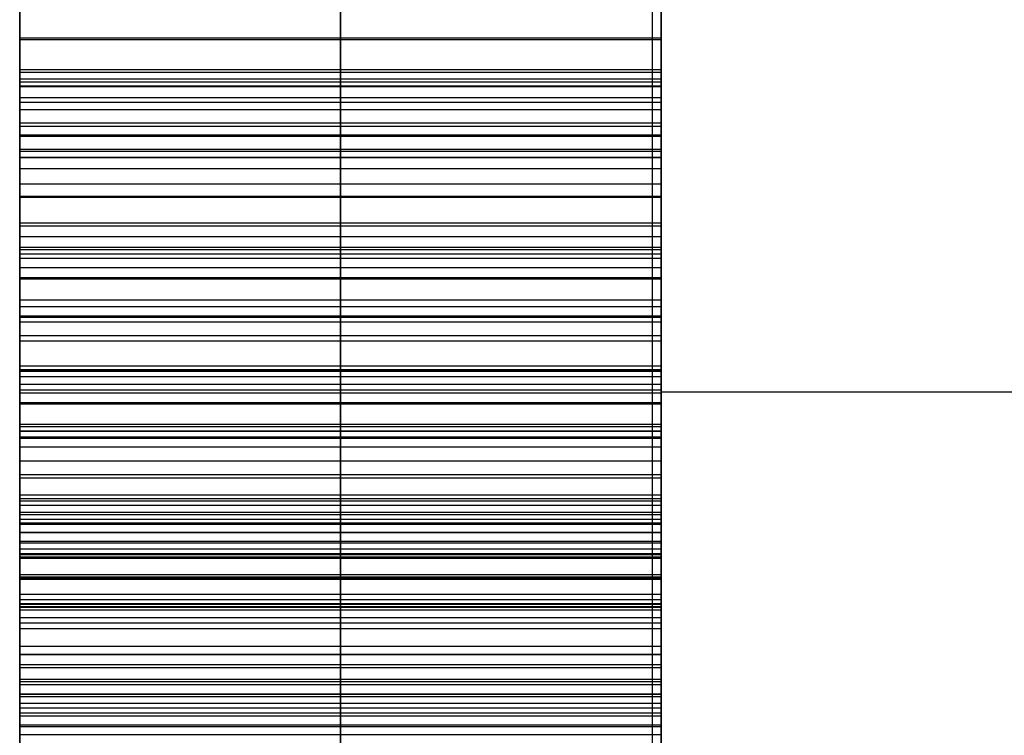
# Model space of a CAD drawing. Header units: millimetres. Extents: x -105 to 152, y -114 to 65.
# Tile 219 of 256: x 104.076 to 104.843, y -43.024 to -42.466. Entities that reach past the tile are written whole.
import ezdxf

# ---------------------------------------------------------------- set-up
doc = ezdxf.new("R2010")
doc.units = ezdxf.units.MM
doc.layers.add('Layer 01', color=7, linetype='Continuous', true_color=0x000000)

# ---------------------------------------------------------------- blocks, each defined once
blk = doc.blocks.new('Block 02')
at = {"layer": 'Layer 01'}
for p, q in [((104.57604, -44.66098, -25.34882), (104.57604, -28.86328, -25.34882)), ((104.57604, -43.11798, -28.07994), (104.57604, -41.70156, -28.07994)), ((104.07604, -42.86159, -30.07894), (104.07604, -42.54602, -30.07894)), ((104.07604, -42.85696, -27.36319), (104.07604, -42.85696, -27.65854)), ((104.07604, -42.85696, -28.6694), (104.07604, -42.85696, -28.92873)), ((104.07604, -43.12234, -26.52408), (104.07604, -42.85906, -26.52408))]:
    blk.add_line(p, q, dxfattribs=at)
at = {"layer": 'Layer 01', "extrusion": (-1, 1.67332e-29, 9.6609e-30)}
blk.add_arc((0, 0, -104.57604), 56, 304.865756, 355.134244, dxfattribs=at)
at = {"layer": 'Layer 01', "extrusion": (-1, -3.07741e-15, 4.41699e-15)}
blk.add_arc((0, 0, -104.57604), 56, 37.471872, 55.134244, dxfattribs=at)
at = {"layer": 'Layer 01', "extrusion": (-1, 3.09204e-29, 9.24197e-30)}
for start, end in [(304.865756, 355.134244), (37.471872, 55.134244)]:
    blk.add_arc((0, 0, -104.57604), 56, start, end, dxfattribs=at)
at = {"layer": 'Layer 01', "extrusion": (0, -1, 0)}
blk.add_arc((105.57604, 33.37068, 42.75623), 1, 180, 243.83494, dxfattribs=at)
at = {"layer": 'Layer 01'}
for points in [[(104.57604, -55.79819, -4.75), (104.57604, -46.9588, -4.75), (104.57604, -38.11941, -4.75)], [(104.56894, -40.07159, 4.63104), (104.56894, -47.93489, 4.63104), (104.56894, -55.79819, 4.63104)], [(104.57604, -40.0858, 33.37068), (104.57604, -42.60776, 33.37068), (104.57604, -45.12972, 33.37068)], [(104.07604, -42.48028, -28.96462), (104.32604, -42.48028, -28.96462), (104.57604, -42.48028, -28.96462)], [(104.07604, -42.48149, -27.48805), (104.32604, -42.48149, -27.48805), (104.57604, -42.48149, -27.48805)], [(104.07604, -42.5049, -31.0499), (104.32604, -42.5049, -31.0499), (104.57604, -42.5049, -31.0499)], [(104.07604, -42.50701, -28.69847), (104.32604, -42.50701, -28.69847), (104.57604, -42.50701, -28.69847)], [(104.07604, -42.51219, -30.17307), (104.32604, -42.51219, -30.17307), (104.57604, -42.51219, -30.17307)], [(104.07604, -42.51463, -30.14269), (104.32604, -42.51463, -30.14269), (104.57604, -42.51463, -30.14269)], [(104.07604, -42.51766, -30.20163), (104.32604, -42.51766, -30.20163), (104.57604, -42.51766, -30.20163)], [(104.07604, -42.51827, -31.22915), (104.32604, -42.51827, -31.22915), (104.57604, -42.51827, -31.22915)], [(104.07604, -42.52678, -30.11109), (104.32604, -42.52678, -30.11109), (104.57604, -42.52678, -30.11109)], [(104.07604, -42.53042, -30.22898), (104.32604, -42.53042, -30.22898), (104.57604, -42.53042, -30.22898)], [(104.07604, -42.53618, -27.26019), (104.32604, -42.53618, -27.26019), (104.57604, -42.53618, -27.26019)], [(104.57604, -42.54683, -30.07767), (104.32604, -42.54683, -30.07767), (104.07604, -42.54683, -30.07767)], [(104.07604, -42.54926, -30.25571), (104.32604, -42.54926, -30.25571), (104.57604, -42.54926, -30.25571)], [(104.07604, -42.55594, -31.04139), (104.32604, -42.55594, -31.04139), (104.57604, -42.55594, -31.04139)], [(104.07604, -42.55684, -28.97312), (104.32604, -42.55684, -28.97312), (104.57604, -42.55684, -28.97312)], [(104.07604, -42.56717, -28.70941), (104.32604, -42.56717, -28.70941), (104.57604, -42.56717, -28.70941)], [(104.07604, -42.56871, -30.05276), (104.32604, -42.56871, -30.05276), (104.57604, -42.56871, -30.05276)], [(104.07604, -42.57325, -27.51904), (104.32604, -42.57325, -27.51904), (104.57604, -42.57325, -27.51904)], [(104.07604, -42.57357, -30.28123), (104.32604, -42.57357, -30.28123), (104.57604, -42.57357, -30.28123)], [(104.07604, -42.58207, -31.2012), (104.32604, -42.58207, -31.2012), (104.57604, -42.58207, -31.2012)], [(104.07604, -42.59423, -30.0321), (104.32604, -42.59423, -30.0321), (104.57604, -42.59423, -30.0321)], [(104.57604, -42.60395, -30.30554), (104.32604, -42.60395, -30.30554), (104.07604, -42.60395, -30.30554)], [(104.07604, -42.60456, -31.02559), (104.32604, -42.60456, -31.02559), (104.57604, -42.60456, -31.02559)], [(104.07604, -42.62461, -30.0163), (104.32604, -42.62461, -30.0163), (104.57604, -42.62461, -30.0163)], [(104.07604, -42.62461, -30.31769), (104.32604, -42.62461, -30.31769), (104.57604, -42.62461, -30.31769)], [(104.07604, -42.62672, -28.71427), (104.32604, -42.62672, -28.71427), (104.57604, -42.62672, -28.71427)], [(104.07604, -42.63523, -28.97555), (104.32604, -42.63523, -28.97555), (104.57604, -42.63523, -28.97555)], [(104.07604, -42.64344, -31.16596), (104.32604, -42.64344, -31.16596), (104.57604, -42.64344, -31.16596)], [(104.07604, -42.64527, -30.32559), (104.32604, -42.64527, -30.32559), (104.57604, -42.64527, -30.32559)], [(104.07604, -42.64859, -27.28753), (104.32604, -42.64859, -27.28753), (104.57604, -42.64859, -27.28753)], [(104.07604, -42.65195, -31.00311), (104.32604, -42.65195, -31.00311), (104.57604, -42.65195, -31.00311)], [(104.07604, -42.65924, -30.00415), (104.32604, -42.65924, -30.00415), (104.57604, -42.65924, -30.00415)], [(104.07604, -42.66714, -30.32863), (104.32604, -42.66714, -30.32863), (104.57604, -42.66714, -30.32863)], [(104.07604, -42.66804, -27.55915), (104.32604, -42.66804, -27.55915), (104.57604, -42.66804, -27.55915)], [(104.07604, -42.68445, -28.71245), (104.32604, -42.68445, -28.71245), (104.57604, -42.68445, -28.71245)], [(104.07604, -42.68963, -30.32741), (104.32604, -42.68963, -30.32741), (104.57604, -42.68963, -30.32741)], [(104.07604, -42.69692, -30.97394), (104.32604, -42.69692, -30.97394), (104.57604, -42.69692, -30.97394)], [(104.07604, -42.69813, -29.9999), (104.32604, -42.69813, -29.9999), (104.57604, -42.69813, -29.9999)], [(104.07604, -42.70178, -31.12403), (104.32604, -42.70178, -31.12403), (104.57604, -42.70178, -31.12403)], [(104.07604, -42.7124, -28.97009), (104.32604, -42.7124, -28.97009), (104.57604, -42.7124, -28.97009)], [(104.07604, -42.71636, -30.32924), (104.32604, -42.71636, -30.32924), (104.57604, -42.71636, -30.32924)], [(104.07604, -42.73588, -26.11884), (104.32604, -42.73588, -26.11884), (104.57604, -42.73588, -26.11884)], [(104.07604, -42.73892, -26.03195), (104.32604, -42.73892, -26.03195), (104.57604, -42.73892, -26.03195)], [(104.07604, -42.73974, -28.70515), (104.32604, -42.73974, -28.70515), (104.57604, -42.73974, -28.70515)], [(104.07604, -42.74006, -30.0078), (104.32604, -42.74006, -30.0078), (104.57604, -42.74006, -30.0078)], [(104.07604, -42.74006, -30.93748), (104.32604, -42.74006, -30.93748), (104.57604, -42.74006, -30.93748)], [(104.07604, -42.74438, -26.20938), (104.32604, -42.74438, -26.20938), (104.57604, -42.74438, -26.20938)], [(104.07604, -42.75039, -30.34139), (104.32604, -42.75039, -30.34139), (104.57604, -42.75039, -30.34139)], [(104.07604, -42.75471, -25.94809), (104.32604, -42.75471, -25.94809), (104.57604, -42.75471, -25.94809)], [(104.07604, -42.75707, -31.07481), (104.32604, -42.75707, -31.07481), (104.57604, -42.75707, -31.07481)], [(104.07604, -42.76465, -27.32581), (104.32604, -42.76465, -27.32581), (104.57604, -42.76465, -27.32581)], [(104.07604, -42.76526, -27.60715), (104.32604, -42.76526, -27.60715), (104.57604, -42.76526, -27.60715)], [(104.07604, -42.76565, -26.30234), (104.32604, -42.76565, -26.30234), (104.57604, -42.76565, -26.30234)], [(104.07604, -42.78138, -30.89495), (104.32604, -42.78138, -30.89495), (104.57604, -42.78138, -30.89495)], [(104.07604, -42.78327, -25.86667), (104.32604, -42.78327, -25.86667), (104.57604, -42.78327, -25.86667)], [(104.07604, -42.78653, -28.95429), (104.32604, -42.78653, -28.95429), (104.57604, -42.78653, -28.95429)], [(104.07604, -42.78685, -30.02785), (104.32604, -42.78685, -30.02785), (104.57604, -42.78685, -30.02785)], [(104.07604, -42.79139, -28.69361), (104.32604, -42.79139, -28.69361), (104.57604, -42.79139, -28.69361)], [(104.07604, -42.79232, -30.36387), (104.32604, -42.79232, -30.36387), (104.57604, -42.79232, -30.36387)], [(104.07604, -42.79907, -26.39774), (104.32604, -42.79907, -26.39774), (104.57604, -42.79907, -26.39774)], [(104.07604, -42.80994, -31.0183), (104.32604, -42.80994, -31.0183), (104.57604, -42.80994, -31.0183)], [(104.57604, -42.82088, -30.84512), (104.32604, -42.82088, -30.84512), (104.07604, -42.82088, -30.84512)], [(104.07604, -42.82338, -25.78828), (104.32604, -42.82338, -25.78828), (104.57604, -42.82338, -25.78828)], [(104.57604, -42.83667, -30.05945), (104.32604, -42.83667, -30.05945), (104.07604, -42.83667, -30.05945)], [(104.07604, -42.83939, -28.6772), (104.32604, -42.83939, -28.6772), (104.57604, -42.83939, -28.6772)], [(104.57604, -42.84154, -30.39729), (104.32604, -42.84154, -30.39729), (104.07604, -42.84154, -30.39729)], [(104.07604, -42.84465, -26.49679), (104.32604, -42.84465, -26.49679), (104.57604, -42.84465, -26.49679)], [(104.07604, -42.85011, -26.01615), (104.32604, -42.85011, -26.01615), (104.57604, -42.85011, -26.01615)], [(104.07604, -42.85187, -30.7959), (104.32604, -42.85187, -30.7959), (104.57604, -42.85187, -30.7959)], [(104.07604, -42.85558, -25.95356), (104.32604, -42.85558, -25.95356), (104.57604, -42.85558, -25.95356)], [(104.07604, -42.85558, -26.08177), (104.32604, -42.85558, -26.08177), (104.57604, -42.85558, -26.08177)], [(104.07604, -42.85823, -28.92816), (104.32604, -42.85823, -28.92816), (104.57604, -42.85823, -28.92816)], [(104.57604, -42.85976, -30.95511), (104.32604, -42.85976, -30.95511), (104.07604, -42.85976, -30.95511)], [(104.07604, -42.86552, -27.66366), (104.32604, -42.86552, -27.66366), (104.57604, -42.86552, -27.66366)], [(104.07604, -42.86584, -30.41734), (104.32604, -42.86584, -30.41734), (104.57604, -42.86584, -30.41734)], [(104.07604, -42.8726, -25.8934), (104.32604, -42.8726, -25.8934), (104.57604, -42.8726, -25.8934)], [(104.07604, -42.8726, -26.14983), (104.32604, -42.8726, -26.14983), (104.57604, -42.8726, -26.14983)], [(104.07604, -42.87381, -25.71597), (104.32604, -42.87381, -25.71597), (104.57604, -42.87381, -25.71597)], [(104.07604, -42.8786, -30.74122), (104.32604, -42.8786, -30.74122), (104.57604, -42.8786, -30.74122)], [(104.07604, -42.88225, -30.09651), (104.32604, -42.88225, -30.09651), (104.57604, -42.88225, -30.09651)], [(104.07604, -42.88314, -28.65594), (104.32604, -42.88314, -28.65594), (104.57604, -42.88314, -28.65594)], [(104.07604, -42.88497, -27.37564), (104.32604, -42.88497, -27.37564), (104.57604, -42.88497, -27.37564)], [(104.07604, -42.88589, -30.43922), (104.32604, -42.88589, -30.43922), (104.57604, -42.88589, -30.43922)], [(104.07604, -42.89865, -30.89738), (104.32604, -42.89865, -30.89738), (104.57604, -42.89865, -30.89738)], [(104.07604, -42.90048, -30.68045), (104.32604, -42.90048, -30.68045), (104.57604, -42.90048, -30.68045)], [(104.07604, -42.90055, -25.83568), (104.32604, -42.90055, -25.83568), (104.57604, -42.90055, -25.83568)], [(104.07604, -42.90116, -26.22092), (104.32604, -42.90116, -26.22092), (104.57604, -42.90116, -26.22092)], [(104.07604, -42.90176, -26.59644), (104.32604, -42.90176, -26.59644), (104.57604, -42.90176, -26.59644)], [(104.07604, -42.9023, -30.46353), (104.32604, -42.9023, -30.46353), (104.57604, -42.9023, -30.46353)], [(104.07604, -42.91384, -30.48965), (104.32604, -42.91384, -30.48965), (104.57604, -42.91384, -30.48965)], [(104.07604, -42.9181, -30.61361), (104.32604, -42.9181, -30.61361), (104.57604, -42.9181, -30.61361)], [(104.07604, -42.92114, -30.51761), (104.32604, -42.92114, -30.51761), (104.57604, -42.92114, -30.51761)], [(104.07604, -42.92174, -30.13783), (104.32604, -42.92174, -30.13783), (104.57604, -42.92174, -30.13783)], [(104.07604, -42.92357, -30.57958), (104.32604, -42.92357, -30.57958), (104.57604, -42.92357, -30.57958)], [(104.07604, -42.92385, -28.63042), (104.32604, -42.92385, -28.63042), (104.57604, -42.92385, -28.63042)], [(104.07604, -42.92417, -30.54738), (104.32604, -42.92417, -30.54738), (104.57604, -42.92417, -30.54738)], [(104.07604, -42.92629, -28.89109), (104.32604, -42.92629, -28.89109), (104.57604, -42.92629, -28.89109)], [(104.07604, -42.93207, -30.83905), (104.32604, -42.93207, -30.83905), (104.57604, -42.93207, -30.83905)], [(104.07604, -42.93215, -25.65278), (104.32604, -42.93215, -25.65278), (104.57604, -42.93215, -25.65278)], [(104.07604, -42.9364, -25.78707), (104.32604, -42.9364, -25.78707), (104.57604, -42.9364, -25.78707)], [(104.07604, -42.94065, -26.29445), (104.32604, -42.94065, -26.29445), (104.57604, -42.94065, -26.29445)], [(104.07604, -42.95456, -30.18219), (104.32604, -42.95456, -30.18219), (104.57604, -42.95456, -30.18219)], [(104.07604, -42.96063, -30.7795), (104.32604, -42.96063, -30.7795), (104.57604, -42.96063, -30.7795)], [(104.07604, -42.96092, -28.60003), (104.32604, -42.96092, -28.60003), (104.57604, -42.96092, -28.60003)], [(104.07604, -42.96882, -27.72868), (104.32604, -42.96882, -27.72868), (104.57604, -42.96882, -27.72868)], [(104.07604, -42.97103, -26.69366), (104.32604, -42.97103, -26.69366), (104.57604, -42.97103, -26.69366)], [(104.07604, -42.98015, -25.74696), (104.32604, -42.98015, -25.74696), (104.57604, -42.98015, -25.74696)], [(104.07604, -42.9819, -30.2308), (104.32604, -42.9819, -30.2308), (104.57604, -42.9819, -30.2308)], [(104.07604, -42.98433, -30.71813), (104.32604, -42.98433, -30.71813), (104.57604, -42.98433, -30.71813)], [(104.07604, -42.99169, -26.3704), (104.32604, -42.99169, -26.3704), (104.57604, -42.99169, -26.3704)], [(104.07604, -42.99191, -28.8443), (104.32604, -42.99191, -28.8443), (104.57604, -42.99191, -28.8443)], [(104.07604, -42.99373, -28.5654), (104.32604, -42.99373, -28.5654), (104.57604, -42.99373, -28.5654)], [(104.07604, -42.99899, -25.59931), (104.32604, -42.99899, -25.59931), (104.57604, -42.99899, -25.59931)], [(104.07604, -43.00256, -30.28366), (104.32604, -43.00256, -30.28366), (104.57604, -43.00256, -30.28366)], [(104.07604, -43.00256, -30.65675), (104.32604, -43.00256, -30.65675), (104.57604, -43.00256, -30.65675)], [(104.07604, -43.00649, -27.7943), (104.32604, -43.00649, -27.7943), (104.57604, -43.00649, -27.7943)], [(104.07604, -43.00892, -27.4364), (104.32604, -43.00892, -27.4364), (104.57604, -43.00892, -27.4364)], [(104.07604, -43.01593, -30.59356), (104.32604, -43.01593, -30.59356), (104.57604, -43.01593, -30.59356)], [(104.07604, -43.01714, -30.34017), (104.32604, -43.01714, -30.34017), (104.57604, -43.01714, -30.34017)], [(104.57604, -43.02351, -28.5259), (104.32604, -43.02351, -28.5259), (104.07604, -43.02351, -28.5259)]]:
    blk.add_open_spline(points, degree=2, dxfattribs=at)
for points, knots in [([(104.07604, -43.2696, -27.59196), (104.07604, -43.22571, -27.56378), (104.07604, -43.14053, -27.50909), (104.07604, -43.01225, -27.43662), (104.07604, -42.88792, -27.37548), (104.07604, -42.76772, -27.32524), (104.07604, -42.65111, -27.28668), (104.07604, -42.53863, -27.2588), (104.07604, -42.42995, -27.24291), (104.07604, -42.32549, -27.2375), (104.07604, -42.22558, -27.2442), (104.07604, -42.13037, -27.26162), (104.07604, -42.04022, -27.29101), (104.07604, -41.95534, -27.33207), (104.07604, -41.87548, -27.38413), (104.07604, -41.80165, -27.44832), (104.07604, -41.73227, -27.52323), (104.07604, -41.69252, -27.5803), (104.07604, -41.67212, -27.60958)], [-1, -1, -1, -1, -0.913388, -0.831899, -0.755474, -0.683382, -0.615726, -0.551679, -0.491166, -0.43358, -0.378288, -0.325243, -0.273223, -0.221317, -0.169067, -0.115395, -0.059209, 0, 0, 0, 0]), ([(104.32604, -41.67212, -27.60958), (104.32604, -41.69252, -27.5803), (104.32604, -41.73227, -27.52323), (104.32604, -41.80165, -27.44832), (104.32604, -41.87548, -27.38413), (104.32604, -41.95534, -27.33207), (104.32604, -42.04022, -27.29101), (104.32604, -42.13037, -27.26162), (104.32604, -42.22558, -27.2442), (104.32604, -42.32549, -27.2375), (104.32604, -42.42995, -27.24291), (104.32604, -42.53863, -27.2588), (104.32604, -42.65111, -27.28668), (104.32604, -42.76772, -27.32524), (104.32604, -42.88792, -27.37548), (104.32604, -43.01225, -27.43662), (104.32604, -43.14053, -27.50909), (104.32604, -43.22571, -27.56378), (104.32604, -43.2696, -27.59196)], [0, 0, 0, 0, 0.059209, 0.115395, 0.169067, 0.221317, 0.273223, 0.325243, 0.378288, 0.43358, 0.491166, 0.551679, 0.615726, 0.683382, 0.755474, 0.831899, 0.913388, 1, 1, 1, 1]), ([(104.57604, -41.67212, -27.60958), (104.57604, -41.69252, -27.5803), (104.57604, -41.73227, -27.52323), (104.57604, -41.80165, -27.44832), (104.57604, -41.87548, -27.38413), (104.57604, -41.95534, -27.33207), (104.57604, -42.04022, -27.29101), (104.57604, -42.13037, -27.26162), (104.57604, -42.22558, -27.2442), (104.57604, -42.32549, -27.2375), (104.57604, -42.42995, -27.24291), (104.57604, -42.53863, -27.2588), (104.57604, -42.65111, -27.28668), (104.57604, -42.76772, -27.32524), (104.57604, -42.88792, -27.37548), (104.57604, -43.01225, -27.43662), (104.57604, -43.14053, -27.50909), (104.57604, -43.22571, -27.56378), (104.57604, -43.2696, -27.59196)], [0, 0, 0, 0, 0.059209, 0.115395, 0.169067, 0.221317, 0.273223, 0.325243, 0.378288, 0.43358, 0.491166, 0.551679, 0.615726, 0.683382, 0.755474, 0.831899, 0.913388, 1, 1, 1, 1]), ([(104.07604, -41.7584, -27.64847), (104.07604, -41.77054, -27.63193), (104.07604, -41.79465, -27.5991), (104.07604, -41.83819, -27.5558), (104.07604, -41.88877, -27.52102), (104.07604, -41.94397, -27.49085), (104.07604, -42.00589, -27.46956), (104.07604, -42.07332, -27.45428), (104.07604, -42.14666, -27.44606), (104.07604, -42.22534, -27.44445), (104.07604, -42.30845, -27.44948), (104.07604, -42.39452, -27.46487), (104.07604, -42.48354, -27.48736), (104.07604, -42.57561, -27.51855), (104.07604, -42.67011, -27.55905), (104.07604, -42.76769, -27.6073), (104.07604, -42.86812, -27.66387), (104.07604, -42.9346, -27.70666), (104.07604, -42.96882, -27.72868)], [-1, -1, -1, -1, -0.95405, -0.908784, -0.863185, -0.816877, -0.768198, -0.716985, -0.662135, -0.6031, -0.540768, -0.475834, -0.407455, -0.335097, -0.258195, -0.177184, -0.091195, 0, 0, 0, 0]), ([(104.32604, -42.96882, -27.72868), (104.32604, -42.9346, -27.70666), (104.32604, -42.86812, -27.66387), (104.32604, -42.76769, -27.6073), (104.32604, -42.67011, -27.55905), (104.32604, -42.57561, -27.51855), (104.32604, -42.48354, -27.48736), (104.32604, -42.39452, -27.46487), (104.32604, -42.30845, -27.44948), (104.32604, -42.22534, -27.44445), (104.32604, -42.14666, -27.44606), (104.32604, -42.07332, -27.45428), (104.32604, -42.00589, -27.46956), (104.32604, -41.94397, -27.49085), (104.32604, -41.88877, -27.52102), (104.32604, -41.83819, -27.5558), (104.32604, -41.79465, -27.5991), (104.32604, -41.77054, -27.63193), (104.32604, -41.7584, -27.64847)], [0, 0, 0, 0, 0.091195, 0.177184, 0.258195, 0.335097, 0.407455, 0.475834, 0.540768, 0.6031, 0.662135, 0.716985, 0.768198, 0.816877, 0.863185, 0.908784, 0.95405, 1, 1, 1, 1]), ([(104.57604, -41.7584, -27.64847), (104.57604, -41.77054, -27.63193), (104.57604, -41.79465, -27.5991), (104.57604, -41.83819, -27.5558), (104.57604, -41.88877, -27.52102), (104.57604, -41.94397, -27.49085), (104.57604, -42.00589, -27.46956), (104.57604, -42.07332, -27.45428), (104.57604, -42.14666, -27.44606), (104.57604, -42.22534, -27.44445), (104.57604, -42.30845, -27.44948), (104.57604, -42.39452, -27.46487), (104.57604, -42.48354, -27.48736), (104.57604, -42.57561, -27.51855), (104.57604, -42.67011, -27.55905), (104.57604, -42.76769, -27.6073), (104.57604, -42.86812, -27.66387), (104.57604, -42.9346, -27.70666), (104.57604, -42.96882, -27.72868)], [-1, -1, -1, -1, -0.95405, -0.908784, -0.863185, -0.816877, -0.768198, -0.716985, -0.662135, -0.6031, -0.540768, -0.475834, -0.407455, -0.335097, -0.258195, -0.177184, -0.091195, 0, 0, 0, 0]), ([(104.07604, -42.85976, -30.95511), (104.07604, -42.84353, -30.97648), (104.07604, -42.81167, -31.0184), (104.07604, -42.75861, -31.07478), (104.07604, -42.7032, -31.12462), (104.07604, -42.64437, -31.16674), (104.07604, -42.58299, -31.20218), (104.07604, -42.51864, -31.23043), (104.07604, -42.45156, -31.25118), (104.07604, -42.38238, -31.26406), (104.07604, -42.31368, -31.27144), (104.07604, -42.24681, -31.27242), (104.07604, -42.18318, -31.26911), (104.07604, -42.12222, -31.26016), (104.07604, -42.0646, -31.24461), (104.07604, -42.00944, -31.22501), (104.07604, -41.958, -31.19838), (104.07604, -41.92604, -31.17719), (104.07604, -41.91002, -31.16656)], [0, 0, 0, 0, 0.074594, 0.146322, 0.214939, 0.281528, 0.347127, 0.411693, 0.476541, 0.541934, 0.607058, 0.668461, 0.727697, 0.784093, 0.839422, 0.893414, 0.946564, 1, 1, 1, 1]), ([(104.32604, -42.85976, -30.95511), (104.32604, -42.84353, -30.97648), (104.32604, -42.81167, -31.0184), (104.32604, -42.75861, -31.07478), (104.32604, -42.7032, -31.12462), (104.32604, -42.64437, -31.16674), (104.32604, -42.58299, -31.20218), (104.32604, -42.51864, -31.23043), (104.32604, -42.45156, -31.25118), (104.32604, -42.38238, -31.26406), (104.32604, -42.31368, -31.27144), (104.32604, -42.24681, -31.27242), (104.32604, -42.18318, -31.26911), (104.32604, -42.12222, -31.26016), (104.32604, -42.0646, -31.24461), (104.32604, -42.00944, -31.22501), (104.32604, -41.958, -31.19838), (104.32604, -41.92604, -31.17719), (104.32604, -41.91002, -31.16656)], [0, 0, 0, 0, 0.074594, 0.146322, 0.214939, 0.281528, 0.347127, 0.411693, 0.476541, 0.541934, 0.607058, 0.668461, 0.727697, 0.784093, 0.839422, 0.893414, 0.946564, 1, 1, 1, 1]), ([(104.57604, -42.85976, -30.95511), (104.57604, -42.84353, -30.97648), (104.57604, -42.81167, -31.0184), (104.57604, -42.75861, -31.07478), (104.57604, -42.7032, -31.12462), (104.57604, -42.64437, -31.16674), (104.57604, -42.58299, -31.20218), (104.57604, -42.51864, -31.23043), (104.57604, -42.45156, -31.25118), (104.57604, -42.38238, -31.26406), (104.57604, -42.31368, -31.27144), (104.57604, -42.24681, -31.27242), (104.57604, -42.18318, -31.26911), (104.57604, -42.12222, -31.26016), (104.57604, -42.0646, -31.24461), (104.57604, -42.00944, -31.22501), (104.57604, -41.958, -31.19838), (104.57604, -41.92604, -31.17719), (104.57604, -41.91002, -31.16656)], [0, 0, 0, 0, 0.074594, 0.146322, 0.214939, 0.281528, 0.347127, 0.411693, 0.476541, 0.541934, 0.607058, 0.668461, 0.727697, 0.784093, 0.839422, 0.893414, 0.946564, 1, 1, 1, 1]), ([(104.07604, -42.04431, -30.90832), (104.07604, -42.07611, -30.92982), (104.07604, -42.1384, -30.97192), (104.07604, -42.24051, -31.01631), (104.07604, -42.34518, -31.04391), (104.07604, -42.43403, -31.05406), (104.07604, -42.50459, -31.0509), (104.07604, -42.55608, -31.04284), (104.07604, -42.60536, -31.02637), (104.07604, -42.65286, -31.00398), (104.07604, -42.69845, -30.97435), (104.07604, -42.74128, -30.93742), (104.07604, -42.78333, -30.89473), (104.07604, -42.80807, -30.86204), (104.07604, -42.82088, -30.84512)], [0, 0, 0, 0, 0.1306329, 0.2558327, 0.3772442, 0.4987027, 0.5588316, 0.6176257, 0.6757019, 0.7353052, 0.7962021, 0.8603802, 0.9277576, 1, 1, 1, 1]), ([(104.07604, -42.04703, -28.79569), (104.07604, -42.06969, -28.81027), (104.07604, -42.1146, -28.83916), (104.07604, -42.18549, -28.8752), (104.07604, -42.25698, -28.90649), (104.07604, -42.33025, -28.93144), (104.07604, -42.40444, -28.95165), (104.07604, -42.48029, -28.9655), (104.07604, -42.55723, -28.97417), (104.07604, -42.63486, -28.97678), (104.07604, -42.71214, -28.97209), (104.07604, -42.78714, -28.95584), (104.07604, -42.85948, -28.92993), (104.07604, -42.9279, -28.89171), (104.07604, -42.99434, -28.84487), (104.07604, -43.05652, -28.78612), (104.07604, -43.11762, -28.7188), (104.07604, -43.15292, -28.66734), (104.07604, -43.17116, -28.64074)], [-1, -1, -1, -1, -0.93709, -0.875282, -0.814443, -0.754874, -0.694603, -0.634916, -0.574917, -0.513835, -0.453579, -0.394543, -0.335104, -0.274746, -0.211971, -0.145656, -0.075264, 0, 0, 0, 0]), ([(104.32604, -42.04431, -30.90832), (104.32604, -42.07611, -30.92982), (104.32604, -42.1384, -30.97192), (104.32604, -42.24051, -31.01631), (104.32604, -42.34518, -31.04391), (104.32604, -42.43403, -31.05406), (104.32604, -42.50459, -31.0509), (104.32604, -42.55608, -31.04284), (104.32604, -42.60536, -31.02637), (104.32604, -42.65286, -31.00398), (104.32604, -42.69845, -30.97435), (104.32604, -42.74128, -30.93742), (104.32604, -42.78333, -30.89473), (104.32604, -42.80807, -30.86204), (104.32604, -42.82088, -30.84512)], [0, 0, 0, 0, 0.1306329, 0.2558327, 0.3772442, 0.4987027, 0.5588316, 0.6176257, 0.6757019, 0.7353052, 0.7962021, 0.8603802, 0.9277576, 1, 1, 1, 1]), ([(104.32604, -43.17116, -28.64074), (104.32604, -43.15292, -28.66734), (104.32604, -43.11762, -28.7188), (104.32604, -43.05652, -28.78612), (104.32604, -42.99434, -28.84487), (104.32604, -42.9279, -28.89171), (104.32604, -42.85948, -28.92993), (104.32604, -42.78714, -28.95584), (104.32604, -42.71214, -28.97209), (104.32604, -42.63486, -28.97678), (104.32604, -42.55723, -28.97417), (104.32604, -42.48029, -28.9655), (104.32604, -42.40444, -28.95165), (104.32604, -42.33025, -28.93144), (104.32604, -42.25698, -28.90649), (104.32604, -42.18549, -28.8752), (104.32604, -42.1146, -28.83916), (104.32604, -42.06969, -28.81027), (104.32604, -42.04703, -28.79569)], [0, 0, 0, 0, 0.075264, 0.145656, 0.211971, 0.274746, 0.335104, 0.394543, 0.453579, 0.513835, 0.574917, 0.634916, 0.694603, 0.754874, 0.814443, 0.875282, 0.93709, 1, 1, 1, 1]), ([(104.57604, -42.04431, -30.90832), (104.57604, -42.07611, -30.92982), (104.57604, -42.1384, -30.97192), (104.57604, -42.24051, -31.01631), (104.57604, -42.34518, -31.04391), (104.57604, -42.43403, -31.05406), (104.57604, -42.50459, -31.0509), (104.57604, -42.55608, -31.04284), (104.57604, -42.60536, -31.02637), (104.57604, -42.65286, -31.00398), (104.57604, -42.69845, -30.97435), (104.57604, -42.74128, -30.93742), (104.57604, -42.78333, -30.89473), (104.57604, -42.80807, -30.86204), (104.57604, -42.82088, -30.84512)], [0, 0, 0, 0, 0.1306329, 0.2558327, 0.3772442, 0.4987027, 0.5588316, 0.6176257, 0.6757019, 0.7353052, 0.7962021, 0.8603802, 0.9277576, 1, 1, 1, 1]), ([(104.57604, -43.17116, -28.64074), (104.57604, -43.15292, -28.66734), (104.57604, -43.11762, -28.7188), (104.57604, -43.05652, -28.78612), (104.57604, -42.99434, -28.84487), (104.57604, -42.9279, -28.89171), (104.57604, -42.85948, -28.92993), (104.57604, -42.78714, -28.95584), (104.57604, -42.71214, -28.97209), (104.57604, -42.63486, -28.97678), (104.57604, -42.55723, -28.97417), (104.57604, -42.48029, -28.9655), (104.57604, -42.40444, -28.95165), (104.57604, -42.33025, -28.93144), (104.57604, -42.25698, -28.90649), (104.57604, -42.18549, -28.8752), (104.57604, -42.1146, -28.83916), (104.57604, -42.06969, -28.81027), (104.57604, -42.04703, -28.79569)], [0, 0, 0, 0, 0.075264, 0.145656, 0.211971, 0.274746, 0.335104, 0.394543, 0.453579, 0.513835, 0.574917, 0.634916, 0.694603, 0.754874, 0.814443, 0.875282, 0.93709, 1, 1, 1, 1]), ([(104.07604, -43.02351, -28.5259), (104.07604, -43.01389, -28.53931), (104.07604, -42.99498, -28.56565), (104.07604, -42.96152, -28.60079), (104.07604, -42.92445, -28.63133), (104.07604, -42.88334, -28.6567), (104.07604, -42.83918, -28.67849), (104.07604, -42.79092, -28.69473), (104.07604, -42.73893, -28.70604), (104.07604, -42.68388, -28.71344), (104.07604, -42.62603, -28.71543), (104.07604, -42.56656, -28.71033), (104.07604, -42.50563, -28.699), (104.07604, -42.44323, -28.68228), (104.07604, -42.3797, -28.65791), (104.07604, -42.31473, -28.62814), (104.07604, -42.24832, -28.59225), (104.07604, -42.20485, -28.56447), (104.07604, -42.18254, -28.55021)], [-1, -1, -1, -1, -0.9472943, -0.8964551, -0.8453856, -0.7941848, -0.7423494, -0.6882928, -0.6318981, -0.5724666, -0.5109245, -0.4472596, -0.3821073, -0.3129957, -0.2410778, -0.1648775, -0.0846255, 0, 0, 0, 0]), ([(104.32604, -42.18254, -28.55021), (104.32604, -42.20485, -28.56447), (104.32604, -42.24832, -28.59225), (104.32604, -42.31473, -28.62814), (104.32604, -42.3797, -28.65791), (104.32604, -42.44323, -28.68228), (104.32604, -42.50563, -28.699), (104.32604, -42.56656, -28.71033), (104.32604, -42.62603, -28.71543), (104.32604, -42.68388, -28.71344), (104.32604, -42.73893, -28.70604), (104.32604, -42.79092, -28.69473), (104.32604, -42.83918, -28.67849), (104.32604, -42.88334, -28.6567), (104.32604, -42.92445, -28.63133), (104.32604, -42.96152, -28.60079), (104.32604, -42.99498, -28.56565), (104.32604, -43.01389, -28.53931), (104.32604, -43.02351, -28.5259)], [0, 0, 0, 0, 0.0846255, 0.1648775, 0.2410778, 0.3129957, 0.3821073, 0.4472596, 0.5109245, 0.5724666, 0.6318981, 0.6882928, 0.7423494, 0.7941848, 0.8453856, 0.8964551, 0.9472943, 1, 1, 1, 1]), ([(104.57604, -43.02351, -28.5259), (104.57604, -43.01389, -28.53931), (104.57604, -42.99498, -28.56565), (104.57604, -42.96152, -28.60079), (104.57604, -42.92445, -28.63133), (104.57604, -42.88334, -28.6567), (104.57604, -42.83918, -28.67849), (104.57604, -42.79092, -28.69473), (104.57604, -42.73893, -28.70604), (104.57604, -42.68388, -28.71344), (104.57604, -42.62603, -28.71543), (104.57604, -42.56656, -28.71033), (104.57604, -42.50563, -28.699), (104.57604, -42.44323, -28.68228), (104.57604, -42.3797, -28.65791), (104.57604, -42.31473, -28.62814), (104.57604, -42.24832, -28.59225), (104.57604, -42.20485, -28.56447), (104.57604, -42.18254, -28.55021)], [-1, -1, -1, -1, -0.9472943, -0.8964551, -0.8453856, -0.7941848, -0.7423494, -0.6882928, -0.6318981, -0.5724666, -0.5109245, -0.4472596, -0.3821073, -0.3129957, -0.2410778, -0.1648775, -0.0846255, 0, 0, 0, 0]), ([(104.07604, -42.60395, -30.30554), (104.07604, -42.59357, -30.29772), (104.07604, -42.5738, -30.28283), (104.07604, -42.54918, -30.25686), (104.07604, -42.53013, -30.23017), (104.07604, -42.51652, -30.20241), (104.07604, -42.51086, -30.1727), (104.07604, -42.51319, -30.14118), (104.07604, -42.52666, -30.10901), (104.07604, -42.5398, -30.0886), (104.07604, -42.54683, -30.07767)], [0, 0, 0, 0, 0.144416, 0.275228, 0.396622, 0.508623, 0.616552, 0.729682, 0.855338, 1, 1, 1, 1]), ([(104.32604, -42.60395, -30.30554), (104.32604, -42.59357, -30.29772), (104.32604, -42.5738, -30.28283), (104.32604, -42.54918, -30.25686), (104.32604, -42.53013, -30.23017), (104.32604, -42.51652, -30.20241), (104.32604, -42.51086, -30.1727), (104.32604, -42.51319, -30.14118), (104.32604, -42.52666, -30.10901), (104.32604, -42.5398, -30.0886), (104.32604, -42.54683, -30.07767)], [0, 0, 0, 0, 0.144416, 0.275228, 0.396622, 0.508623, 0.616552, 0.729682, 0.855338, 1, 1, 1, 1]), ([(104.57604, -42.60395, -30.30554), (104.57604, -42.59357, -30.29772), (104.57604, -42.5738, -30.28283), (104.57604, -42.54918, -30.25686), (104.57604, -42.53013, -30.23017), (104.57604, -42.51652, -30.20241), (104.57604, -42.51086, -30.1727), (104.57604, -42.51319, -30.14118), (104.57604, -42.52666, -30.10901), (104.57604, -42.5398, -30.0886), (104.57604, -42.54683, -30.07767)], [0, 0, 0, 0, 0.144416, 0.275228, 0.396622, 0.508623, 0.616552, 0.729682, 0.855338, 1, 1, 1, 1]), ([(104.07604, -42.54683, -30.07767), (104.07604, -42.55385, -30.06912), (104.07604, -42.56782, -30.05209), (104.07604, -42.59395, -30.03075), (104.07604, -42.62514, -30.01545), (104.07604, -42.65958, -30.00251), (104.07604, -42.69945, -29.99764), (104.07604, -42.74322, -30.00717), (104.07604, -42.79007, -30.02767), (104.07604, -42.82039, -30.04834), (104.07604, -42.83667, -30.05945)], [0, 0, 0, 0, 0.100886, 0.200801, 0.305004, 0.416697, 0.53574, 0.665566, 0.820465, 1, 1, 1, 1]), ([(104.32604, -42.54683, -30.07767), (104.32604, -42.55385, -30.06912), (104.32604, -42.56782, -30.05209), (104.32604, -42.59395, -30.03075), (104.32604, -42.62514, -30.01545), (104.32604, -42.65958, -30.00251), (104.32604, -42.69945, -29.99764), (104.32604, -42.74322, -30.00717), (104.32604, -42.79007, -30.02767), (104.32604, -42.82039, -30.04834), (104.32604, -42.83667, -30.05945)], [0, 0, 0, 0, 0.100886, 0.200801, 0.305004, 0.416697, 0.53574, 0.665566, 0.820465, 1, 1, 1, 1]), ([(104.57604, -42.54683, -30.07767), (104.57604, -42.55385, -30.06912), (104.57604, -42.56782, -30.05209), (104.57604, -42.59395, -30.03075), (104.57604, -42.62514, -30.01545), (104.57604, -42.65958, -30.00251), (104.57604, -42.69945, -29.99764), (104.57604, -42.74322, -30.00717), (104.57604, -42.79007, -30.02767), (104.57604, -42.82039, -30.04834), (104.57604, -42.83667, -30.05945)], [0, 0, 0, 0, 0.100886, 0.200801, 0.305004, 0.416697, 0.53574, 0.665566, 0.820465, 1, 1, 1, 1]), ([(104.07604, -42.84154, -30.39729), (104.07604, -42.82537, -30.38575), (104.07604, -42.79628, -30.36497), (104.07604, -42.75424, -30.34244), (104.07604, -42.7198, -30.32813), (104.07604, -42.69099, -30.32661), (104.07604, -42.66732, -30.32965), (104.07604, -42.64502, -30.3264), (104.07604, -42.6237, -30.31807), (104.07604, -42.61071, -30.30982), (104.07604, -42.60395, -30.30554)], [0, 0, 0, 0, 0.228216, 0.410714, 0.54932, 0.652119, 0.738489, 0.823207, 0.908054, 1, 1, 1, 1]), ([(104.32604, -42.84154, -30.39729), (104.32604, -42.82537, -30.38575), (104.32604, -42.79628, -30.36497), (104.32604, -42.75424, -30.34244), (104.32604, -42.7198, -30.32813), (104.32604, -42.69099, -30.32661), (104.32604, -42.66732, -30.32965), (104.32604, -42.64502, -30.3264), (104.32604, -42.6237, -30.31807), (104.32604, -42.61071, -30.30982), (104.32604, -42.60395, -30.30554)], [0, 0, 0, 0, 0.228216, 0.410714, 0.54932, 0.652119, 0.738489, 0.823207, 0.908054, 1, 1, 1, 1]), ([(104.57604, -42.84154, -30.39729), (104.57604, -42.82537, -30.38575), (104.57604, -42.79628, -30.36497), (104.57604, -42.75424, -30.34244), (104.57604, -42.7198, -30.32813), (104.57604, -42.69099, -30.32661), (104.57604, -42.66732, -30.32965), (104.57604, -42.64502, -30.3264), (104.57604, -42.6237, -30.31807), (104.57604, -42.61071, -30.30982), (104.57604, -42.60395, -30.30554)], [0, 0, 0, 0, 0.228216, 0.410714, 0.54932, 0.652119, 0.738489, 0.823207, 0.908054, 1, 1, 1, 1]), ([(104.07604, -42.82338, -25.78828), (104.07604, -42.80926, -25.81406), (104.07604, -42.78131, -25.8651), (104.07604, -42.75277, -25.94725), (104.07604, -42.73654, -26.03224), (104.07604, -42.73417, -26.12024), (104.07604, -42.74247, -26.21118), (104.07604, -42.76446, -26.3047), (104.07604, -42.79857, -26.40082), (104.07604, -42.84416, -26.49922), (104.07604, -42.90077, -26.59888), (104.07604, -42.97113, -26.69602), (104.07604, -43.05135, -26.79244), (104.07604, -43.14387, -26.88656), (104.07604, -43.24706, -26.97969), (104.07604, -43.36275, -27.06996), (104.07604, -43.48899, -27.15967), (104.07604, -43.57916, -27.21551), (104.07604, -43.62546, -27.24418)], [-1, -1, -1, -1, -0.952074, -0.9051071, -0.8586613, -0.811336, -0.761838, -0.7099269, -0.6549059, -0.5955614, -0.5330411, -0.4680635, -0.3999687, -0.3283978, -0.2527527, -0.1731525, -0.0889112, 0, 0, 0, 0]), ([(104.32604, -43.62546, -27.24418), (104.32604, -43.57916, -27.21551), (104.32604, -43.48899, -27.15967), (104.32604, -43.36275, -27.06996), (104.32604, -43.24706, -26.97969), (104.32604, -43.14387, -26.88656), (104.32604, -43.05135, -26.79244), (104.32604, -42.97113, -26.69602), (104.32604, -42.90077, -26.59888), (104.32604, -42.84416, -26.49922), (104.32604, -42.79857, -26.40082), (104.32604, -42.76446, -26.3047), (104.32604, -42.74247, -26.21118), (104.32604, -42.73417, -26.12024), (104.32604, -42.73654, -26.03224), (104.32604, -42.75277, -25.94725), (104.32604, -42.78131, -25.8651), (104.32604, -42.80926, -25.81406), (104.32604, -42.82338, -25.78828)], [0, 0, 0, 0, 0.0889112, 0.1731525, 0.2527527, 0.3283978, 0.3999687, 0.4680635, 0.5330411, 0.5955614, 0.6549059, 0.7099269, 0.761838, 0.811336, 0.8586613, 0.9051071, 0.952074, 1, 1, 1, 1]), ([(104.57604, -43.62546, -27.24418), (104.57604, -43.57916, -27.21551), (104.57604, -43.48899, -27.15967), (104.57604, -43.36275, -27.06996), (104.57604, -43.24706, -26.97969), (104.57604, -43.14387, -26.88656), (104.57604, -43.05135, -26.79244), (104.57604, -42.97113, -26.69602), (104.57604, -42.90077, -26.59888), (104.57604, -42.84416, -26.49922), (104.57604, -42.79857, -26.40082), (104.57604, -42.76446, -26.3047), (104.57604, -42.74247, -26.21118), (104.57604, -42.73417, -26.12024), (104.57604, -42.73654, -26.03224), (104.57604, -42.75277, -25.94725), (104.57604, -42.78131, -25.8651), (104.57604, -42.80926, -25.81406), (104.57604, -42.82338, -25.78828)], [0, 0, 0, 0, 0.0889112, 0.1731525, 0.2527527, 0.3283978, 0.3999687, 0.4680635, 0.5330411, 0.5955614, 0.6549059, 0.7099269, 0.761838, 0.811336, 0.8586613, 0.9051071, 0.952074, 1, 1, 1, 1]), ([(104.07604, -42.82088, -30.84512), (104.07604, -42.83157, -30.82893), (104.07604, -42.85345, -30.7958), (104.07604, -42.88016, -30.7405), (104.07604, -42.90173, -30.67925), (104.07604, -42.91634, -30.62509), (104.07604, -42.92445, -30.58042), (104.07604, -42.92471, -30.54812), (104.07604, -42.92201, -30.51781), (104.07604, -42.91457, -30.48952), (104.07604, -42.903, -30.46284), (104.07604, -42.88632, -30.43873), (104.07604, -42.86599, -30.41626), (104.07604, -42.84985, -30.40374), (104.07604, -42.84154, -30.39729)], [0, 0, 0, 0, 0.116955, 0.23936, 0.369223, 0.50822, 0.577522, 0.642292, 0.702475, 0.760561, 0.818002, 0.876968, 0.93664, 1, 1, 1, 1]), ([(104.32604, -42.82088, -30.84512), (104.32604, -42.83157, -30.82893), (104.32604, -42.85345, -30.7958), (104.32604, -42.88016, -30.7405), (104.32604, -42.90173, -30.67925), (104.32604, -42.91634, -30.62509), (104.32604, -42.92445, -30.58042), (104.32604, -42.92471, -30.54812), (104.32604, -42.92201, -30.51781), (104.32604, -42.91457, -30.48952), (104.32604, -42.903, -30.46284), (104.32604, -42.88632, -30.43873), (104.32604, -42.86599, -30.41626), (104.32604, -42.84985, -30.40374), (104.32604, -42.84154, -30.39729)], [0, 0, 0, 0, 0.116955, 0.23936, 0.369223, 0.50822, 0.577522, 0.642292, 0.702475, 0.760561, 0.818002, 0.876968, 0.93664, 1, 1, 1, 1]), ([(104.57604, -42.82088, -30.84512), (104.57604, -42.83157, -30.82893), (104.57604, -42.85345, -30.7958), (104.57604, -42.88016, -30.7405), (104.57604, -42.90173, -30.67925), (104.57604, -42.91634, -30.62509), (104.57604, -42.92445, -30.58042), (104.57604, -42.92471, -30.54812), (104.57604, -42.92201, -30.51781), (104.57604, -42.91457, -30.48952), (104.57604, -42.903, -30.46284), (104.57604, -42.88632, -30.43873), (104.57604, -42.86599, -30.41626), (104.57604, -42.84985, -30.40374), (104.57604, -42.84154, -30.39729)], [0, 0, 0, 0, 0.116955, 0.23936, 0.369223, 0.50822, 0.577522, 0.642292, 0.702475, 0.760561, 0.818002, 0.876968, 0.93664, 1, 1, 1, 1]), ([(104.07604, -44.49378, -25.8053), (104.07604, -44.44584, -25.77727), (104.07604, -44.35238, -25.72264), (104.07604, -44.21172, -25.65095), (104.07604, -44.07506, -25.59119), (104.07604, -43.94343, -25.54202), (104.07604, -43.81567, -25.50517), (104.07604, -43.69233, -25.48004), (104.07604, -43.57318, -25.46624), (104.07604, -43.45899, -25.46438), (104.07604, -43.35127, -25.47303), (104.07604, -43.25071, -25.48941), (104.07604, -43.15849, -25.51616), (104.07604, -43.0743, -25.55213), (104.07604, -42.99847, -25.5973), (104.07604, -42.93059, -25.65125), (104.07604, -42.87143, -25.71509), (104.07604, -42.83953, -25.76368), (104.07604, -42.82338, -25.78828)], [-1, -1, -1, -1, -0.909896, -0.824339, -0.743971, -0.667949, -0.596475, -0.5284, -0.463896, -0.402092, -0.343401, -0.288714, -0.237015, -0.187984, -0.140518, -0.094214, -0.047691, 0, 0, 0, 0]), ([(104.32604, -42.82338, -25.78828), (104.32604, -42.83953, -25.76368), (104.32604, -42.87143, -25.71509), (104.32604, -42.93059, -25.65125), (104.32604, -42.99847, -25.5973), (104.32604, -43.0743, -25.55213), (104.32604, -43.15849, -25.51616), (104.32604, -43.25071, -25.48941), (104.32604, -43.35127, -25.47303), (104.32604, -43.45899, -25.46438), (104.32604, -43.57318, -25.46624), (104.32604, -43.69233, -25.48004), (104.32604, -43.81567, -25.50517), (104.32604, -43.94343, -25.54202), (104.32604, -44.07506, -25.59119), (104.32604, -44.21172, -25.65095), (104.32604, -44.35238, -25.72264), (104.32604, -44.44584, -25.77727), (104.32604, -44.49378, -25.8053)], [0, 0, 0, 0, 0.047691, 0.094214, 0.140518, 0.187984, 0.237015, 0.288714, 0.343401, 0.402092, 0.463896, 0.5284, 0.596475, 0.667949, 0.743971, 0.824339, 0.909896, 1, 1, 1, 1]), ([(104.57604, -42.82338, -25.78828), (104.57604, -42.83953, -25.76368), (104.57604, -42.87143, -25.71509), (104.57604, -42.93059, -25.65125), (104.57604, -42.99847, -25.5973), (104.57604, -43.0743, -25.55213), (104.57604, -43.15849, -25.51616), (104.57604, -43.25071, -25.48941), (104.57604, -43.35127, -25.47303), (104.57604, -43.45899, -25.46438), (104.57604, -43.57318, -25.46624), (104.57604, -43.69233, -25.48004), (104.57604, -43.81567, -25.50517), (104.57604, -43.94343, -25.54202), (104.57604, -44.07506, -25.59119), (104.57604, -44.21172, -25.65095), (104.57604, -44.35238, -25.72264), (104.57604, -44.44584, -25.77727), (104.57604, -44.49378, -25.8053)], [0, 0, 0, 0, 0.047691, 0.094214, 0.140518, 0.187984, 0.237015, 0.288714, 0.343401, 0.402092, 0.463896, 0.5284, 0.596475, 0.667949, 0.743971, 0.824339, 0.909896, 1, 1, 1, 1]), ([(104.07604, -42.83667, -30.05945), (104.07604, -42.85221, -30.07141), (104.07604, -42.88285, -30.09501), (104.07604, -42.9222, -30.13661), (104.07604, -42.95558, -30.18174), (104.07604, -42.98333, -30.23049), (104.07604, -43.00377, -30.28385), (104.07604, -43.01842, -30.34074), (104.07604, -43.02678, -30.40127), (104.07604, -43.02913, -30.46457), (104.07604, -43.02518, -30.52918), (104.07604, -43.01678, -30.59357), (104.07604, -43.00345, -30.65679), (104.07604, -42.98495, -30.71896), (104.07604, -42.96142, -30.77994), (104.07604, -42.93255, -30.83974), (104.07604, -42.89911, -30.89862), (104.07604, -42.87303, -30.93606), (104.07604, -42.85976, -30.95511)], [0, 0, 0, 0, 0.059101, 0.11661, 0.172121, 0.228235, 0.285339, 0.344057, 0.405182, 0.469419, 0.534936, 0.600301, 0.665288, 0.7297, 0.795889, 0.862334, 0.929973, 1, 1, 1, 1]), ([(104.32604, -42.83667, -30.05945), (104.32604, -42.85221, -30.07141), (104.32604, -42.88285, -30.09501), (104.32604, -42.9222, -30.13661), (104.32604, -42.95558, -30.18174), (104.32604, -42.98333, -30.23049), (104.32604, -43.00377, -30.28385), (104.32604, -43.01842, -30.34074), (104.32604, -43.02678, -30.40127), (104.32604, -43.02913, -30.46457), (104.32604, -43.02518, -30.52918), (104.32604, -43.01678, -30.59357), (104.32604, -43.00345, -30.65679), (104.32604, -42.98495, -30.71896), (104.32604, -42.96142, -30.77994), (104.32604, -42.93255, -30.83974), (104.32604, -42.89911, -30.89862), (104.32604, -42.87303, -30.93606), (104.32604, -42.85976, -30.95511)], [0, 0, 0, 0, 0.059101, 0.11661, 0.172121, 0.228235, 0.285339, 0.344057, 0.405182, 0.469419, 0.534936, 0.600301, 0.665288, 0.7297, 0.795889, 0.862334, 0.929973, 1, 1, 1, 1]), ([(104.57604, -42.83667, -30.05945), (104.57604, -42.85221, -30.07141), (104.57604, -42.88285, -30.09501), (104.57604, -42.9222, -30.13661), (104.57604, -42.95558, -30.18174), (104.57604, -42.98333, -30.23049), (104.57604, -43.00377, -30.28385), (104.57604, -43.01842, -30.34074), (104.57604, -43.02678, -30.40127), (104.57604, -43.02913, -30.46457), (104.57604, -43.02518, -30.52918), (104.57604, -43.01678, -30.59357), (104.57604, -43.00345, -30.65679), (104.57604, -42.98495, -30.71896), (104.57604, -42.96142, -30.77994), (104.57604, -42.93255, -30.83974), (104.57604, -42.89911, -30.89862), (104.57604, -42.87303, -30.93606), (104.57604, -42.85976, -30.95511)], [0, 0, 0, 0, 0.059101, 0.11661, 0.172121, 0.228235, 0.285339, 0.344057, 0.405182, 0.469419, 0.534936, 0.600301, 0.665288, 0.7297, 0.795889, 0.862334, 0.929973, 1, 1, 1, 1]), ([(104.07604, -43.76643, -27.01085), (104.07604, -43.72226, -26.98386), (104.07604, -43.63622, -26.93129), (104.07604, -43.51454, -26.84885), (104.07604, -43.40154, -26.76879), (104.07604, -43.3002, -26.68748), (104.07604, -43.20797, -26.60804), (104.07604, -43.12574, -26.52919), (104.07604, -43.05362, -26.45084), (104.07604, -42.99231, -26.37309), (104.07604, -42.94075, -26.29754), (104.07604, -42.90085, -26.2236), (104.07604, -42.87168, -26.15242), (104.07604, -42.85395, -26.08351), (104.07604, -42.84831, -26.01716), (104.07604, -42.85361, -25.95335), (104.07604, -42.8707, -25.892), (104.07604, -42.89051, -25.85461), (104.07604, -42.90055, -25.83568)], [-1, -1, -1, -1, -0.902229, -0.809599, -0.722432, -0.640758, -0.564281, -0.492581, -0.425698, -0.363321, -0.305705, -0.253158, -0.204921, -0.160755, -0.119295, -0.07974, -0.04038, 0, 0, 0, 0]), ([(104.32604, -42.90055, -25.83568), (104.32604, -42.89051, -25.85461), (104.32604, -42.8707, -25.892), (104.32604, -42.85361, -25.95335), (104.32604, -42.84831, -26.01716), (104.32604, -42.85395, -26.08351), (104.32604, -42.87168, -26.15242), (104.32604, -42.90085, -26.2236), (104.32604, -42.94075, -26.29754), (104.32604, -42.99231, -26.37309), (104.32604, -43.05362, -26.45084), (104.32604, -43.12574, -26.52919), (104.32604, -43.20797, -26.60804), (104.32604, -43.3002, -26.68748), (104.32604, -43.40154, -26.76879), (104.32604, -43.51454, -26.84885), (104.32604, -43.63622, -26.93129), (104.32604, -43.72226, -26.98386), (104.32604, -43.76643, -27.01085)], [0, 0, 0, 0, 0.04038, 0.07974, 0.119295, 0.160755, 0.204921, 0.253158, 0.305705, 0.363321, 0.425698, 0.492581, 0.564281, 0.640758, 0.722432, 0.809599, 0.902229, 1, 1, 1, 1]), ([(104.57604, -42.90055, -25.83568), (104.57604, -42.89051, -25.85461), (104.57604, -42.8707, -25.892), (104.57604, -42.85361, -25.95335), (104.57604, -42.84831, -26.01716), (104.57604, -42.85395, -26.08351), (104.57604, -42.87168, -26.15242), (104.57604, -42.90085, -26.2236), (104.57604, -42.94075, -26.29754), (104.57604, -42.99231, -26.37309), (104.57604, -43.05362, -26.45084), (104.57604, -43.12574, -26.52919), (104.57604, -43.20797, -26.60804), (104.57604, -43.3002, -26.68748), (104.57604, -43.40154, -26.76879), (104.57604, -43.51454, -26.84885), (104.57604, -43.63622, -26.93129), (104.57604, -43.72226, -26.98386), (104.57604, -43.76643, -27.01085)], [0, 0, 0, 0, 0.04038, 0.07974, 0.119295, 0.160755, 0.204921, 0.253158, 0.305705, 0.363321, 0.425698, 0.492581, 0.564281, 0.640758, 0.722432, 0.809599, 0.902229, 1, 1, 1, 1]), ([(104.07604, -42.90055, -25.83568), (104.07604, -42.91185, -25.81893), (104.07604, -42.93426, -25.78574), (104.07604, -42.97979, -25.74508), (104.07604, -43.03257, -25.71202), (104.07604, -43.09384, -25.68697), (104.07604, -43.16311, -25.67056), (104.07604, -43.24031, -25.66064), (104.07604, -43.3256, -25.66038), (104.07604, -43.41846, -25.66628), (104.07604, -43.51785, -25.68101), (104.07604, -43.62259, -25.70502), (104.07604, -43.73228, -25.73824), (104.07604, -43.84706, -25.78032), (104.07604, -43.96686, -25.83157), (104.07604, -44.09126, -25.89213), (104.07604, -44.22129, -25.9607), (104.07604, -44.30806, -26.01211), (104.07604, -44.3528, -26.03863)], [-1, -1, -1, -1, -0.961965, -0.924592, -0.885737, -0.844736, -0.800191, -0.751593, -0.698019, -0.639351, -0.575931, -0.508448, -0.436542, -0.359556, -0.277611, -0.190503, -0.098244, 0, 0, 0, 0]), ([(104.32604, -44.3528, -26.03863), (104.32604, -44.30806, -26.01211), (104.32604, -44.22129, -25.9607), (104.32604, -44.09126, -25.89213), (104.32604, -43.96686, -25.83157), (104.32604, -43.84706, -25.78032), (104.32604, -43.73228, -25.73824), (104.32604, -43.62259, -25.70502), (104.32604, -43.51785, -25.68101), (104.32604, -43.41846, -25.66628), (104.32604, -43.3256, -25.66038), (104.32604, -43.24031, -25.66064), (104.32604, -43.16311, -25.67056), (104.32604, -43.09384, -25.68697), (104.32604, -43.03257, -25.71202), (104.32604, -42.97979, -25.74508), (104.32604, -42.93426, -25.78574), (104.32604, -42.91185, -25.81893), (104.32604, -42.90055, -25.83568)], [0, 0, 0, 0, 0.098244, 0.190503, 0.277611, 0.359556, 0.436542, 0.508448, 0.575931, 0.639351, 0.698019, 0.751593, 0.800191, 0.844736, 0.885737, 0.924592, 0.961965, 1, 1, 1, 1]), ([(104.57604, -42.90055, -25.83568), (104.57604, -42.91185, -25.81893), (104.57604, -42.93426, -25.78574), (104.57604, -42.97979, -25.74508), (104.57604, -43.03257, -25.71202), (104.57604, -43.09384, -25.68697), (104.57604, -43.16311, -25.67056), (104.57604, -43.24031, -25.66064), (104.57604, -43.3256, -25.66038), (104.57604, -43.41846, -25.66628), (104.57604, -43.51785, -25.68101), (104.57604, -43.62259, -25.70502), (104.57604, -43.73228, -25.73824), (104.57604, -43.84706, -25.78032), (104.57604, -43.96686, -25.83157), (104.57604, -44.09126, -25.89213), (104.57604, -44.22129, -25.9607), (104.57604, -44.30806, -26.01211), (104.57604, -44.3528, -26.03863)], [-1, -1, -1, -1, -0.961965, -0.924592, -0.885737, -0.844736, -0.800191, -0.751593, -0.698019, -0.639351, -0.575931, -0.508448, -0.436542, -0.359556, -0.277611, -0.190503, -0.098244, 0, 0, 0, 0]), ([(104.07604, -42.96882, -27.72868), (104.07604, -42.98155, -27.75046), (104.07604, -43.00618, -27.79257), (104.07604, -43.03919, -27.85553), (104.07604, -43.06756, -27.91588), (104.07604, -43.08906, -27.97471), (104.07604, -43.1072, -28.03025), (104.07604, -43.11938, -28.08375), (104.07604, -43.12709, -28.13474), (104.07604, -43.12918, -28.19892), (104.07604, -43.12225, -28.27574), (104.07604, -43.10211, -28.36405), (104.07604, -43.07007, -28.44853), (104.07604, -43.0391, -28.49998), (104.07604, -43.02351, -28.5259)], [-1, -1, -1, -1, -0.911008, -0.8279, -0.74924, -0.675972, -0.607038, -0.543245, -0.482607, -0.425398, -0.317091, -0.211519, -0.106545, 0, 0, 0, 0]), ([(104.32604, -43.02351, -28.5259), (104.32604, -43.0391, -28.49998), (104.32604, -43.07007, -28.44853), (104.32604, -43.10211, -28.36405), (104.32604, -43.12225, -28.27574), (104.32604, -43.12918, -28.19892), (104.32604, -43.12709, -28.13474), (104.32604, -43.11938, -28.08375), (104.32604, -43.1072, -28.03025), (104.32604, -43.08906, -27.97471), (104.32604, -43.06756, -27.91588), (104.32604, -43.03919, -27.85553), (104.32604, -43.00618, -27.79257), (104.32604, -42.98155, -27.75046), (104.32604, -42.96882, -27.72868)], [0, 0, 0, 0, 0.106545, 0.211519, 0.317091, 0.425398, 0.482607, 0.543245, 0.607038, 0.675972, 0.74924, 0.8279, 0.911008, 1, 1, 1, 1]), ([(104.57604, -42.96882, -27.72868), (104.57604, -42.98155, -27.75046), (104.57604, -43.00618, -27.79257), (104.57604, -43.03919, -27.85553), (104.57604, -43.06756, -27.91588), (104.57604, -43.08906, -27.97471), (104.57604, -43.1072, -28.03025), (104.57604, -43.11938, -28.08375), (104.57604, -43.12709, -28.13474), (104.57604, -43.12918, -28.19892), (104.57604, -43.12225, -28.27574), (104.57604, -43.10211, -28.36405), (104.57604, -43.07007, -28.44853), (104.57604, -43.0391, -28.49998), (104.57604, -43.02351, -28.5259)], [-1, -1, -1, -1, -0.911008, -0.8279, -0.74924, -0.675972, -0.607038, -0.543245, -0.482607, -0.425398, -0.317091, -0.211519, -0.106545, 0, 0, 0, 0])]:
    blk.add_open_spline(points, degree=3, knots=knots, dxfattribs=at)

msp = doc.modelspace()

# ---------------------------------------------------------------- block references
at = {"layer": 'Layer 01'}
msp.add_blockref('Block 02', (0, 0), dxfattribs=at)

doc.saveas('drawing.dxf')
